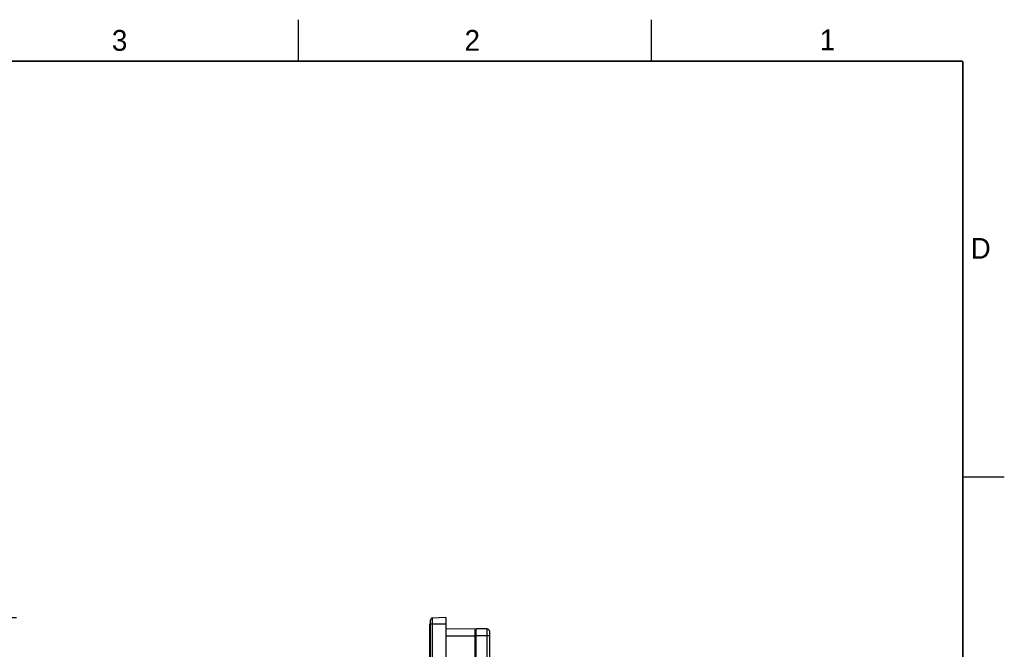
# Model space of a CAD drawing. Header units: inches. Extents: x 0 to 34, y 0 to 22.
# Tile 14 of 14: x 22.1 to 34, y 14.4 to 22. Entities that reach past the tile are written whole.
import ezdxf

# ---------------------------------------------------------------- set-up
doc = ezdxf.new("R2010")
doc.units = ezdxf.units.IN
doc.header["$LTSCALE"] = 1.87
doc.header["$MEASUREMENT"] = 0
doc.layers.get('0').update_dxf_attribs({"linetype": 'CONTINUOUS'})
doc.layers.add('DIMENSIONS', color=7, linetype='CONTINUOUS')
doc.styles.get("Standard").update_dxf_attribs({"font": 'txt', "width": 0.8})
doc.styles.add('TEXTSTYLE_2', font='txt')
doc.dimstyles.new('DIMSTYLE_2', dxfattribs={"dimtxt": 0.125, "dimasz": 0.18, "dimexe": 0.125, "dimexo": 0.0625, "dimgap": 0.0625, "dimtad": 0, "dimtih": 1, "dimtoh": 1, "dimdec": 3, "dimlfac": 1.5, "dimzin": 4, "dimdsep": 46, "dimtxsty": 'STANDARD', "dimblk": '_FILLED', "dimblk1": '_FILLED', "dimblk2": '_FILLED', "dimcen": 0.09, "dimadec": 0, "dimazin": 0, "dimtp": 0.01, "dimtm": 0.01, "dimtfac": 1, "dimtdec": 3, "dimtofl": 0, "dimtmove": 0, "dimatfit": 3, "dimldrblk": '_FILLED', "dimfxl": 1, "dimtolj": 1, "dimtzin": 4, "dimarcsym": 0})

# ---------------------------------------------------------------- blocks, each defined once
blk = doc.blocks.new('_FILLED')
at = {"color": 0, "linetype": 'BYBLOCK'}
blk.add_solid([(0, 0), (-1, 0.174), (-1, -0.174)], dxfattribs=at)
blk = doc.blocks.new('*D20')
at = {"layer": 'DIMENSIONS', "color": 2, "linetype": 'CONTINUOUS'}
for p, q in [((19.716, 14.808), (22.107, 14.808)), ((21.982, 14.808), (21.982, 11.477)), ((21.982, 6.742), (21.982, 11.227)), ((19.716, 6.742), (22.107, 6.742))]:
    blk.add_line(p, q, dxfattribs=at)
at = {"layer": 'DIMENSIONS', "color": 2, "linetype": 'CONTINUOUS', "xscale": 0.18, "yscale": 0.18, "zscale": 0.18}
for p, rotation in [((21.982, 14.808), 90), ((21.982, 6.742), 270)]:
    blk.add_blockref('_FILLED', p, dxfattribs=dict(at, rotation=rotation))
at = {"layer": 'DIMENSIONS', "color": 2, "linetype": 'CONTINUOUS', "insert": (21.982, 11.414), "char_height": 0.125, "width": 1.525, "attachment_point": 2, "line_spacing_factor": 0.9}
blk.add_mtext('307.30{\\Ftxt.shx;\\W1.000000;\\H0.125000; }[12.098]', dxfattribs=at)

msp = doc.modelspace()

# ---------------------------------------------------------------- linework, layer by layer
at = {"color": 2, "linetype": 'CONTINUOUS'}
for p, q in [((25.50002, 22), (25.50002, 21.5)), ((29.75002, 22), (29.75002, 21.5)), ((33.50002, 16.5), (34.00002, 16.5))]:
    msp.add_line(p, q, dxfattribs=at)
at = {"color": 7, "linetype": 'CONTINUOUS'}
for p, q in [((27.08615, 6.81943), (27.08615, 14.73019)), ((27.0914, 14.73019), (27.08615, 14.73019)), ((27.0914, 6.77654), (27.0914, 14.77308)), ((27.0914, 14.72888), (27.27513, 14.72888)), ((27.27513, 14.80762), (27.11627, 14.79929)), ((27.11627, 6.75033), (27.11627, 14.79929)), ((27.27513, 14.80762), (27.27513, 6.742)), ((27.08615, 14.6777), (27.0914, 14.6777)), ((27.62946, 14.6648), (27.27513, 14.67099)), ((27.27513, 14.58583), (27.64258, 14.58583)), ((27.62946, 6.88482), (27.62946, 14.6648)), ((27.64258, 14.65145), (27.62946, 14.65168)), ((27.64258, 6.88111), (27.64258, 14.66851)), ((27.7725, 14.66851), (27.64258, 14.66851)), ((27.64258, 14.58846), (27.80531, 14.58846)), ((27.7725, 14.66851), (27.7725, 6.88111)), ((27.80531, 6.91392), (27.80531, 14.6357))]:
    msp.add_line(p, q, dxfattribs=at)
at = {"color": 7, "linetype": 'CONTINUOUS', "const_width": 0.02}
for points in [[(33.50002, 21.5), (0.50002, 21.5)], [(33.50002, 0.5), (33.50002, 21.5)]]:
    msp.add_lwpolyline(points, dxfattribs=at)
at = {"color": 7, "linetype": 'CONTINUOUS'}
for centre, radius, start, end in [((27.11765, 14.77308), 0.02625, 93, 180), ((27.7725, 14.6357), 0.03281, 0, 90)]:
    msp.add_arc(centre, radius, start, end, dxfattribs=at)

# ---------------------------------------------------------------- texts
at = {"color": 2, "linetype": 'CONTINUOUS', "char_height": 0.25, "width": 0.25, "attachment_point": 1, "line_spacing_factor": 0.9, "style": 'TEXTSTYLE_2'}
for s, insert in [('3', (23.25697, 21.87594)), ('2', (27.50251, 21.87616)), ('1', (31.77814, 21.88259)), ('D', (33.59469, 19.37364))]:
    msp.add_mtext(s, dxfattribs=dict(at, insert=insert))

# ---------------------------------------------------------------- dimensions: what is measured, and where the dimension line sits
at = {"layer": 'DIMENSIONS', "color": 2, "linetype": 'CONTINUOUS'}
dim = msp.add_linear_dim(base=(21.98212, 14.80762), p1=(19.65338, 6.742), p2=(19.65338, 14.80762), angle=90, dimstyle='DIMSTYLE_2', dxfattribs=at)
dim.commit()
dim.dimension.update_dxf_attribs({"geometry": '*D20', "text_midpoint": (21.98212, 11.35194), "dimtype": 160})

doc.saveas('drawing.dxf')
